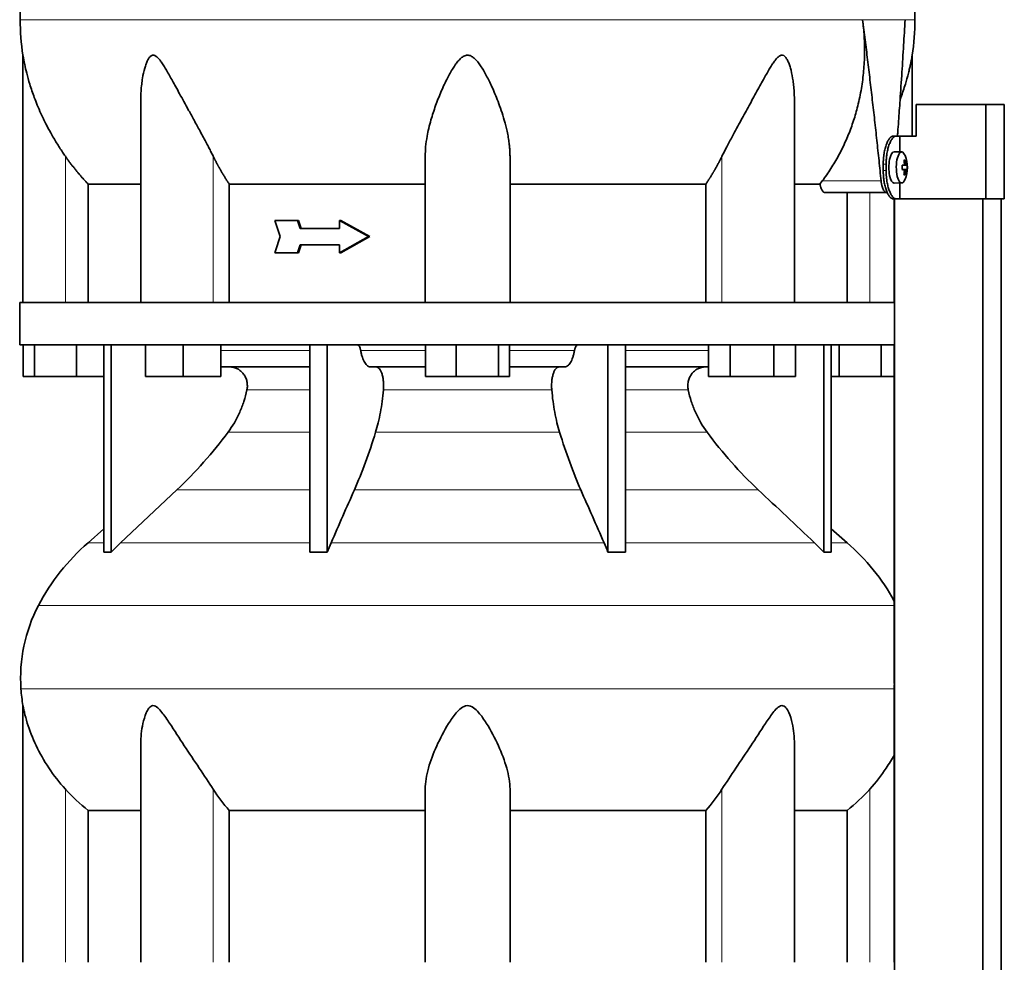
# Model space of a CAD drawing. Header units: millimetres. Extents: x 400 to 1291, y -2194 to 1779.
# Tile 26 of 31: x 915 to 1229, y 743 to 1043. Entities that reach past the tile are written whole.
import ezdxf

# ---------------------------------------------------------------- set-up
doc = ezdxf.new("R2010")
doc.units = ezdxf.units.MM
for name, color, linetype in [('M5X8_UNI7687', 7, 'Continuous'), ('MID_344-5', 7, 'Continuous'), ('VSI344-454_TERMI', 7, 'Continuous'), ('VSI344-454_TESTA', 7, 'Continuous'), ('VSI344_DIFFUSORE', 7, 'Continuous')]:
    doc.layers.add(name, color=color, linetype=linetype)

# ---------------------------------------------------------------- blocks, each defined once
blk = doc.blocks.new('SE3')
at = {"layer": 'M5X8_UNI7687', "color": 7, "linetype": 'Continuous', "lineweight": 35}
for p, q in [((1196.09, 1000.46), (1193.74, 1000.53)), ((1197.25, 997.86), (1196.84, 997.56)), ((1197.62, 996.24), (1196.22, 996.11)), ((1196.22, 996.18), (1196.8, 996.24)), ((1197.81, 996.22), (1196.22, 996.1)), ((1197.81, 994.84), (1196.22, 994.95)), ((1196.22, 994.95), (1197.62, 994.82)), ((1196.8, 994.82), (1196.22, 994.87)), ((1197.25, 993.19), (1196.84, 993.5)), ((1193.74, 990.53), (1196.09, 990.6))]:
    blk.add_line(p, q, dxfattribs=at)
at = {"layer": 'M5X8_UNI7687', "color": 4, "linetype": 'Continuous', "lineweight": 9}
for p, q in [((1196.96, 996.69), (1197.45, 996.74)), ((1196.22, 996.18), (1196.79, 996.24)), ((1196.79, 994.82), (1196.22, 994.87)), ((1197.45, 994.32), (1196.96, 994.37))]:
    blk.add_line(p, q, dxfattribs=at)
at = {"layer": 'M5X8_UNI7687', "color": 7, "linetype": 'Continuous', "lineweight": 35}
for centre, radius, start, end in [((1187.9, 995.53), 10, 337.7946, 22.2054), ((1188.22, 995.53), 9.62, 355.8727, 4.1273)]:
    blk.add_arc(centre, radius, start, end, dxfattribs=at)
for centre, major_axis, ratio, start_param, end_param in [((1193.73, 995.53), (0, 5), 0.34202, 0, 3.151709), ((1196.07, 995.53), (0, -4.93), 0.34202, 2.444185, 6.283185), ((1189.97, 992.47), (7.67, 5.19), 0.199978, 0.212267, 0.361959), ((1187.96, 995.53), (0, 10), 0.906308, 4.833518, 4.948078), ((1187.86, 995.53), (0, 10), 0.965926, 4.833518, 4.948078), ((1187.91, 995.37), (9.97, 0.82), 0.029809, 0.468971, 0.583531), ((1191.02, 995.53), (0, -9.26), 0.562348, 1.49595, 1.645642), ((1187.91, 995.68), (9.97, -0.82), 0.029809, -0.583531, -0.468971), ((1187.96, 995.53), (0, -10), 0.906308, 1.335108, 1.449667), ((1187.86, 995.53), (0, -10), 0.965926, 1.335108, 1.449667), ((1187.91, 995.37), (9.97, 0.82), 0.029809, 0.112154, 0.226713), ((1187.91, 995.68), (9.97, -0.82), 0.029809, -0.226713, -0.112154), ((1196.07, 995.53), (0, -4.93), 0.34202, 0, 0.697408), ((1189.97, 998.59), (7.67, -5.19), 0.199978, -0.361959, -0.212267)]:
    blk.add_ellipse(centre, major_axis=major_axis, ratio=ratio, start_param=start_param, end_param=end_param, dxfattribs=at)
for points in [[(1196.79, 996.24), (1196.8, 996.24), (1196.81, 996.24), (1196.83, 996.25), (1196.85, 996.26), (1196.87, 996.28), (1196.89, 996.3), (1196.91, 996.32), (1196.92, 996.35), (1196.93, 996.39), (1196.94, 996.42), (1196.95, 996.46), (1196.96, 996.51), (1196.96, 996.55), (1196.97, 996.59), (1196.97, 996.64), (1196.97, 996.69), (1196.96, 996.72), (1196.96, 996.74)], [(1197.45, 996.74), (1197.45, 996.72), (1197.45, 996.69), (1197.46, 996.64), (1197.47, 996.59), (1197.48, 996.55), (1197.49, 996.51), (1197.5, 996.46), (1197.51, 996.42), (1197.52, 996.39), (1197.53, 996.35), (1197.54, 996.32), (1197.56, 996.3), (1197.57, 996.28), (1197.58, 996.26), (1197.59, 996.25), (1197.6, 996.24), (1197.61, 996.24), (1197.62, 996.24)], [(1196.96, 994.32), (1196.96, 994.34), (1196.97, 994.37), (1196.97, 994.42), (1196.97, 994.47), (1196.96, 994.51), (1196.96, 994.55), (1196.95, 994.59), (1196.94, 994.63), (1196.93, 994.67), (1196.92, 994.71), (1196.91, 994.74), (1196.89, 994.76), (1196.87, 994.78), (1196.85, 994.8), (1196.83, 994.81), (1196.81, 994.82), (1196.8, 994.82), (1196.79, 994.82)], [(1197.62, 994.82), (1197.61, 994.82), (1197.6, 994.82), (1197.59, 994.81), (1197.58, 994.8), (1197.57, 994.78), (1197.56, 994.76), (1197.54, 994.74), (1197.53, 994.71), (1197.52, 994.67), (1197.51, 994.63), (1197.5, 994.59), (1197.49, 994.55), (1197.48, 994.51), (1197.47, 994.47), (1197.46, 994.42), (1197.45, 994.37), (1197.45, 994.34), (1197.45, 994.32)]]:
    blk.add_open_spline(points, degree=3, dxfattribs=at)
at = {"layer": 'MID_344-5', "color": 7, "linetype": 'Continuous', "lineweight": 35}
for p, q in [((1193.74, 985.53), (1193.74, 952.53)), ((1193.8, 985.53), (1193.8, -96.47)), ((1221.94, -96.47), (1221.94, 985.53)), ((1227.74, -96.47), (1227.74, 985.53)), ((1193.74, 939.03), (1193.74, 835.09)), ((1193.74, 830.85), (1193.74, 742.53))]:
    blk.add_line(p, q, dxfattribs=at)
at = {"layer": 'VSI344-454_TERMI', "color": 7, "linetype": 'Continuous', "lineweight": 35}
for p, q in [((1222.82, 1015.53), (1200.73, 1015.53)), ((1200.73, 1015.53), (1200.73, 1005.53)), ((1228.75, 1015.53), (1222.82, 1015.53)), ((1222.82, 1015.53), (1222.82, 985.53)), ((1228.75, 1015.53), (1228.75, 985.53)), ((1193.45, 1005.53), (1194.38, 1005.53)), ((1194.38, 1005.53), (1195.55, 1005.53)), ((1195.55, 1000.48), (1195.55, 1005.53)), ((1195.55, 1005.53), (1200.73, 1005.53)), ((1190.23, 994.53), (1190.23, 996.53)), ((1191.15, 994.53), (1191.15, 996.53)), ((1195.55, 985.53), (1195.55, 990.58)), ((1194.38, 985.53), (1193.45, 985.53)), ((1194.38, 985.53), (1195.55, 985.53)), ((1222.82, 985.53), (1195.55, 985.53)), ((1228.75, 985.53), (1222.82, 985.53))]:
    blk.add_line(p, q, dxfattribs=at)
at = {"layer": 'VSI344-454_TERMI', "color": 4, "linetype": 'Continuous', "lineweight": 9}
for p, q in [((1190.23, 996.53), (1191.15, 996.53)), ((1191.15, 994.53), (1190.23, 994.53))]:
    blk.add_line(p, q, dxfattribs=at)
at = {"layer": 'VSI344-454_TERMI', "color": 7, "linetype": 'Continuous', "lineweight": 35}
for points, knots in [([(1190.23, 996.53), (1190.23, 996.63), (1190.23, 996.83), (1190.23, 997.12), (1190.24, 997.41), (1190.25, 997.71), (1190.27, 998), (1190.29, 998.29), (1190.32, 998.57), (1190.34, 998.86), (1190.37, 999.14), (1190.41, 999.42), (1190.45, 999.7), (1190.52, 1000.16), (1190.63, 1000.78), (1190.8, 1001.54), (1191, 1002.25), (1191.22, 1002.91), (1191.46, 1003.5), (1191.72, 1004.03), (1192, 1004.48), (1192.25, 1004.82), (1192.47, 1005.06), (1192.67, 1005.23), (1192.86, 1005.36), (1193.06, 1005.46), (1193.26, 1005.52), (1193.39, 1005.53), (1193.45, 1005.53)], [0, 0, 0, 0, 0.020997, 0.041893, 0.062713, 0.083477, 0.104209, 0.124931, 0.145666, 0.166436, 0.187265, 0.208173, 0.229184, 0.250319, 0.312379, 0.374611, 0.437429, 0.499972, 0.562502, 0.625327, 0.687534, 0.749602, 0.791735, 0.833469, 0.874983, 0.916456, 0.958068, 1, 1, 1, 1]), ([(1194.38, 1005.53), (1194.34, 1005.53), (1194.28, 1005.53), (1194.18, 1005.51), (1194.08, 1005.49), (1193.98, 1005.45), (1193.89, 1005.41), (1193.79, 1005.36), (1193.69, 1005.3), (1193.59, 1005.23), (1193.49, 1005.15), (1193.4, 1005.05), (1193.3, 1004.95), (1193.14, 1004.77), (1192.92, 1004.48), (1192.65, 1004.03), (1192.39, 1003.5), (1192.14, 1002.91), (1191.92, 1002.25), (1191.72, 1001.54), (1191.55, 1000.78), (1191.42, 1000.07), (1191.33, 999.42), (1191.26, 998.86), (1191.21, 998.29), (1191.17, 997.71), (1191.15, 997.12), (1191.15, 996.73), (1191.15, 996.53)], [0, 0, 0, 0, 0.021018, 0.041934, 0.062771, 0.08355, 0.104295, 0.125028, 0.145771, 0.166547, 0.187379, 0.208288, 0.229298, 0.250429, 0.312489, 0.374705, 0.437522, 0.500061, 0.562591, 0.625422, 0.687637, 0.749714, 0.79185, 0.833578, 0.875077, 0.916526, 0.958107, 1, 1, 1, 1]), ([(1193.45, 985.53), (1193.42, 985.53), (1193.35, 985.53), (1193.26, 985.55), (1193.16, 985.57), (1193.06, 985.6), (1192.96, 985.65), (1192.86, 985.7), (1192.77, 985.76), (1192.67, 985.83), (1192.57, 985.91), (1192.47, 986), (1192.38, 986.1), (1192.22, 986.28), (1192, 986.58), (1191.72, 987.03), (1191.46, 987.56), (1191.22, 988.15), (1191, 988.81), (1190.8, 989.52), (1190.63, 990.28), (1190.5, 990.99), (1190.41, 991.63), (1190.34, 992.2), (1190.29, 992.77), (1190.25, 993.35), (1190.23, 993.94), (1190.23, 994.33), (1190.23, 994.53)], [0, 0, 0, 0, 0.021018, 0.041935, 0.062772, 0.083551, 0.104297, 0.125029, 0.145773, 0.166549, 0.187381, 0.20829, 0.2293, 0.250431, 0.312491, 0.374707, 0.437523, 0.500061, 0.562591, 0.625422, 0.687637, 0.749714, 0.79185, 0.833578, 0.875076, 0.916526, 0.958107, 1, 1, 1, 1]), ([(1191.15, 994.53), (1191.15, 994.43), (1191.15, 994.23), (1191.15, 993.94), (1191.16, 993.64), (1191.18, 993.35), (1191.19, 993.06), (1191.21, 992.77), (1191.24, 992.49), (1191.26, 992.2), (1191.3, 991.92), (1191.33, 991.64), (1191.37, 991.36), (1191.44, 990.9), (1191.55, 990.28), (1191.72, 989.52), (1191.92, 988.81), (1192.14, 988.15), (1192.39, 987.56), (1192.65, 987.03), (1192.92, 986.58), (1193.17, 986.24), (1193.4, 986), (1193.59, 985.83), (1193.79, 985.69), (1193.98, 985.6), (1194.18, 985.54), (1194.31, 985.53), (1194.38, 985.53)], [0, 0, 0, 0, 0.020996, 0.041893, 0.062713, 0.083477, 0.104209, 0.124931, 0.145666, 0.166436, 0.187264, 0.208173, 0.229184, 0.250319, 0.312379, 0.374611, 0.437429, 0.499972, 0.562503, 0.625328, 0.687536, 0.749604, 0.791737, 0.833471, 0.874985, 0.916457, 0.958069, 1, 1, 1, 1])]:
    blk.add_open_spline(points, degree=3, knots=knots, dxfattribs=at)
at = {"layer": 'VSI344-454_TESTA', "color": 4, "linetype": 'Continuous', "lineweight": 9}
for p, q in [((1197.17, 1042.56), (1183.66, 1042.56)), ((929.94, 952.53), (929.94, 999.1)), ((976.98, 952.53), (976.98, 999.1)), ((1138.9, 952.53), (1138.9, 999.1)), ((1170.8, 991.24), (1189.54, 991.24)), ((1185.94, 952.53), (1185.94, 987.53))]:
    blk.add_line(p, q, dxfattribs=at)
at = {"layer": 'VSI344-454_TESTA', "color": 7, "linetype": 'Continuous', "lineweight": 35}
for p, q in [((916.44, 1031.27), (916.44, 952.53)), ((1199.44, 1005.53), (1199.44, 1031.27)), ((953.93, 1016.9), (953.93, 952.53)), ((1161.95, 952.53), (1161.95, 1016.9)), ((1044.44, 952.53), (1044.44, 999.1)), ((1071.44, 952.53), (1071.44, 999.1)), ((937.19, 990.23), (937.19, 952.53)), ((982.1, 990.23), (982.1, 952.53)), ((1133.78, 990.23), (1133.78, 952.53)), ((1170.07, 990.23), (1162.06, 990.23)), ((1170.07, 990.23), (1170.8, 991.23)), ((1171.71, 987.53), (1191.31, 987.53)), ((1178.69, 987.53), (1178.69, 952.53)), ((1003.78, 978.69), (996.62, 978.69)), ((1004.16, 978.69), (1003.78, 978.69)), ((1017.55, 978.69), (1017.16, 978.69)), ((1026.46, 973.53), (1017.16, 978.69)), ((1017.16, 978.69), (1017.16, 976.11)), ((1026.84, 973.53), (1017.55, 978.69)), ((1017.16, 976.11), (1004.62, 976.11)), ((1026.46, 973.53), (1017.16, 968.36)), ((1026.84, 973.53), (1017.55, 968.36)), ((1026.84, 973.53), (1026.46, 973.53)), ((1003.78, 968.36), (996.62, 968.36)), ((1004.16, 968.36), (1003.78, 968.36)), ((1017.16, 970.95), (1004.62, 970.95)), ((1017.16, 970.95), (1017.16, 968.36)), ((1017.55, 968.36), (1017.16, 968.36))]:
    blk.add_line(p, q, dxfattribs=at)
for centre, start, end in [((991.9, 1042.65), 180.0677, 188.5809), ((1123.98, 1042.65), 351.4193, 359.9323)]:
    blk.add_arc(centre, 76.32, start, end, dxfattribs=at)
for points, degree, knots in [([(942.68, 1178.98), (941.22, 1174.12), (937.26, 1164.27), (930, 1149.12), (923.81, 1132.76), (920.07, 1116.23), (917.85, 1100.09), (916.6, 1084.12), (915.93, 1068.24), (915.72, 1054.47), (915.58, 1045.92), (915.58, 1042.56)], 3, [0, 0, 0, 0, 0.117079, 0.240569, 0.360617, 0.476421, 0.590288, 0.703407, 0.816259, 0.929029, 1, 1, 1, 1]), ([(1173.2, 1178.98), (1174.66, 1174.12), (1178.62, 1164.27), (1185.88, 1149.12), (1192.07, 1132.76), (1195.81, 1116.23), (1198.03, 1100.09), (1199.28, 1084.12), (1199.95, 1068.24), (1200.16, 1054.47), (1200.29, 1045.92), (1200.29, 1042.56)], 3, [0, 0, 0, 0, 0.117079, 0.240569, 0.360617, 0.476421, 0.590288, 0.703407, 0.816259, 0.929029, 1, 1, 1, 1]), ([(1170.8, 991.24), (1171.28, 991.88), (1172.23, 993.17), (1173.56, 995.18), (1174.83, 997.23), (1176.02, 999.33), (1177.13, 1001.47), (1178.16, 1003.66), (1179.11, 1005.88), (1179.98, 1008.14), (1180.78, 1010.43), (1181.49, 1012.74), (1182.4, 1016.14), (1183.34, 1020.63), (1184.05, 1026.22), (1184.33, 1031.75), (1184.23, 1037.2), (1183.85, 1040.79), (1183.66, 1042.56)], 3, [0, 0, 0, 0, 0.045711, 0.091341, 0.13689, 0.182361, 0.227753, 0.273067, 0.318303, 0.363461, 0.408543, 0.453547, 0.498475, 0.603623, 0.706356, 0.806668, 0.904552, 1, 1, 1, 1]), ([(1194.75, 1005.53), (1194.78, 1005.91), (1194.89, 1007.48), (1195.09, 1010.17), (1195.33, 1013.58), (1195.7, 1018.8), (1196.16, 1025.73), (1196.69, 1034.28), (1197.01, 1039.85), (1197.17, 1042.56)], 3, [0.2784568, 0.2784568, 0.2784568, 0.2784568, 0.3008671, 0.3697767, 0.4361634, 0.5000272, 0.6747049, 0.8413625, 1, 1, 1, 1]), ([(929.94, 999.1), (929.63, 999.55), (929.01, 1000.46), (928.08, 1001.87), (927.14, 1003.35), (926.2, 1004.91), (925.04, 1006.93), (923.65, 1009.53), (922.23, 1012.48), (921.02, 1015.29), (919.8, 1018.41), (918.64, 1021.83), (917.66, 1025.37), (917.06, 1027.98), (916.74, 1029.59), (916.57, 1030.5), (916.47, 1031.09), (916.44, 1031.27), (916.44, 1031.27)], 3, [0, 0, 0, 0, 0.0207315, 0.0423915, 0.0649855, 0.0885178, 0.1129927, 0.1557981, 0.2041241, 0.2433105, 0.2789295, 0.3409942, 0.392778, 0.4359518, 0.4604978, 0.4716154, 0.4871189, 0.4999901, 0.4999901, 0.4999901, 0.4999901]), ([(976.98, 999.1), (976.76, 999.54), (976.32, 1000.42), (975.62, 1001.79), (974.8, 1003.34), (973.87, 1005.1), (972.55, 1007.54), (970.98, 1010.42), (969.24, 1013.58), (967.7, 1016.4), (966.34, 1018.9), (965.13, 1021.11), (963.75, 1023.62), (962.49, 1025.87), (961.3, 1027.85), (960.49, 1029.09), (959.69, 1030.14), (958.89, 1030.93), (958.05, 1031.35), (957.24, 1031.16), (956.6, 1030.5), (956.06, 1029.58), (955.59, 1028.44), (955, 1026.59), (954.54, 1024.41), (954.2, 1021.94), (954, 1019.76), (953.94, 1018.05), (953.93, 1017.09), (953.93, 1016.9)], 3, [0, 0, 0, 0, 0.020247, 0.0413012, 0.0631676, 0.0911499, 0.1206822, 0.1725651, 0.2189806, 0.2600001, 0.2962057, 0.3283254, 0.3570821, 0.4069553, 0.4285992, 0.4484587, 0.4665056, 0.4826091, 0.4971306, 0.5113122, 0.5266668, 0.543344, 0.562023, 0.5826937, 0.6304427, 0.6595254, 0.6923195, 0.7261108, 0.7344062, 0.7344062, 0.7344062, 0.7344062]), ([(1071.44, 999.1), (1071.43, 999.54), (1071.42, 1000.42), (1071.33, 1001.79), (1071.16, 1003.34), (1070.9, 1005.1), (1070.42, 1007.54), (1069.69, 1010.42), (1068.7, 1013.58), (1067.69, 1016.4), (1066.7, 1018.9), (1065.73, 1021.11), (1064.54, 1023.62), (1063.36, 1025.87), (1062.12, 1027.85), (1061.22, 1029.09), (1060.3, 1030.14), (1059.31, 1030.93), (1058.19, 1031.35), (1057.01, 1031.16), (1055.99, 1030.5), (1055.06, 1029.58), (1054.17, 1028.44), (1052.94, 1026.59), (1051.74, 1024.41), (1050.53, 1021.94), (1049.55, 1019.76), (1048.61, 1017.48), (1047.46, 1014.43), (1046.42, 1011.25), (1045.58, 1008.03), (1044.98, 1005.18), (1044.54, 1002.21), (1044.47, 1000.11), (1044.44, 999.1)], 3, [0, 0, 0, 0, 0.020247, 0.041301, 0.063168, 0.09115, 0.120682, 0.172565, 0.218981, 0.26, 0.296206, 0.328325, 0.357082, 0.406955, 0.428599, 0.448459, 0.466506, 0.482609, 0.497131, 0.511312, 0.526667, 0.543344, 0.562023, 0.582694, 0.630443, 0.659525, 0.692319, 0.726111, 0.759233, 0.82594, 0.865768, 0.902245, 0.953307, 1, 1, 1, 1]), ([(1161.95, 1016.9), (1161.95, 1017.6), (1161.92, 1019.03), (1161.77, 1021.11), (1161.47, 1023.62), (1161.05, 1025.87), (1160.49, 1027.85), (1160.04, 1029.09), (1159.52, 1030.14), (1158.93, 1030.93), (1158.18, 1031.35), (1157.32, 1031.16), (1156.52, 1030.5), (1155.75, 1029.58), (1154.96, 1028.44), (1153.8, 1026.59), (1152.57, 1024.41), (1151.2, 1021.94), (1150.01, 1019.76), (1148.77, 1017.48), (1147.1, 1014.43), (1145.36, 1011.25), (1143.59, 1008.03), (1142.05, 1005.18), (1140.47, 1002.21), (1139.41, 1000.11), (1138.9, 999.1)], 3, [0.2656245, 0.2656245, 0.2656245, 0.2656245, 0.2962057, 0.3283254, 0.3570821, 0.4069553, 0.4285992, 0.4484587, 0.4665056, 0.4826091, 0.4971306, 0.5113122, 0.5266668, 0.543344, 0.562023, 0.5826937, 0.6304427, 0.6595254, 0.6923195, 0.7261108, 0.7592332, 0.8259403, 0.8657684, 0.9022453, 0.9533075, 1, 1, 1, 1]), ([(1199.44, 1031.27), (1199.44, 1031.27), (1199.44, 1031.27), (1199.41, 1031.08), (1199.3, 1030.43), (1199.12, 1029.48), (1198.89, 1028.35), (1198.6, 1027), (1198.09, 1024.91), (1197.23, 1021.8), (1196.28, 1018.99), (1195.66, 1017.36), (1195.58, 1017.15)], 3, [0.499991, 0.499991, 0.499991, 0.499991, 0.5000341, 0.5129562, 0.5284792, 0.5444389, 0.5641957, 0.583938, 0.6074587, 0.6593255, 0.7214848, 0.730703, 0.730703, 0.730703, 0.730703]), ([(937.19, 990.23), (935.19, 992.33), (933.38, 994.55), (931.58, 996.76), (929.94, 999.1)], 2, [0, 0, 0, 0.5, 0.5, 1, 1, 1]), ([(982.1, 990.23), (980.69, 992.33), (979.41, 994.55), (978.13, 996.76), (976.98, 999.1)], 2, [0, 0, 0, 0.5, 0.5, 1, 1, 1]), ([(1138.9, 999.1), (1137.75, 996.76), (1136.47, 994.56), (1135.19, 992.34), (1133.78, 990.23)], 2, [0, 0, 0, 0.5, 0.5, 1, 1, 1]), ([(937.19, 990.23), (937.82, 990.23), (938.86, 990.23), (941.7, 990.23), (943.51, 990.23), (947.87, 990.23), (950.42, 990.23), (953.48, 990.23), (953.65, 990.23), (953.82, 990.23)], 3, [0, 0, 0, 0, 0.25, 0.25, 0.5, 0.5, 0.75, 0.75, 0.764371, 0.764371, 0.764371, 0.764371]), ([(982.1, 990.23), (986.55, 990.23), (991.26, 990.23), (1001.07, 990.23), (1006.18, 990.23), (1016.71, 990.23), (1022.12, 990.23), (1033.16, 990.23), (1038.78, 990.23), (1044.44, 990.23)], 3, [0, 0, 0, 0, 0.25, 0.25, 0.5, 0.5, 0.75, 0.75, 1, 1, 1, 1]), ([(1071.44, 990.23), (1077.1, 990.23), (1082.72, 990.23), (1093.75, 990.23), (1099.17, 990.23), (1109.7, 990.23), (1114.81, 990.23), (1124.62, 990.23), (1129.32, 990.23), (1133.78, 990.23)], 3, [0, 0, 0, 0, 0.25, 0.25, 0.5, 0.5, 0.75, 0.75, 1, 1, 1, 1]), ([(1171.71, 987.53), (1171.68, 987.53), (1171.63, 987.53), (1171.55, 987.55), (1171.47, 987.57), (1171.39, 987.61), (1171.31, 987.65), (1171.18, 987.75), (1171, 987.93), (1170.77, 988.24), (1170.56, 988.63), (1170.41, 989.02), (1170.29, 989.36), (1170.21, 989.64), (1170.14, 989.93), (1170.1, 990.13), (1170.07, 990.23)], 3, [0, 0, 0, 0, 0.041685, 0.083129, 0.124417, 0.165635, 0.206869, 0.248205, 0.373034, 0.498358, 0.621809, 0.745536, 0.809628, 0.873199, 0.936554, 1, 1, 1, 1]), ([(1189.54, 991.24), (1189.55, 991.16), (1189.57, 991.01), (1189.59, 990.79), (1189.63, 990.57), (1189.66, 990.36), (1189.7, 990.15), (1189.75, 989.95), (1189.84, 989.59), (1189.98, 989.1), (1190.21, 988.55), (1190.46, 988.1), (1190.69, 987.83), (1190.88, 987.67), (1191.02, 987.59), (1191.16, 987.54), (1191.26, 987.53), (1191.31, 987.53)], 3, [0, 0, 0, 0, 0.036137, 0.072006, 0.107687, 0.143258, 0.1788, 0.214393, 0.250117, 0.375419, 0.499764, 0.624342, 0.749875, 0.812239, 0.874428, 0.936872, 1, 1, 1, 1])]:
    blk.add_open_spline(points, degree=degree, knots=knots, dxfattribs=at)
at = {"layer": 'VSI344-454_TESTA', "color": 4, "linetype": 'Continuous', "lineweight": 9}
for points, weights in [([(915.58, 1042.56), (915.58, 1042.56), (1096.31, 1042.56), (1183.66, 1042.56)], [1, 0.494458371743, 0.494458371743, 1]), ([(1197.17, 1042.56), (1199.25, 1042.56), (1200.29, 1042.56), (1200.29, 1042.56)], [1, 0.996331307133, 0.996331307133, 1])]:
    blk.add_rational_spline(points, weights, degree=3, dxfattribs=at)
at = {"layer": 'VSI344-454_TESTA', "color": 7, "linetype": 'Continuous', "lineweight": 35}
for points, degree in [([(1189.54, 991.24), (1186.91, 1017.01), (1183.66, 1042.56)], 2), ([(998.27, 973.53), (997.72, 975.25), (997.17, 976.97), (996.62, 978.69)], 3), ([(1004.62, 976.11), (1004.34, 976.97), (1004.06, 977.83), (1003.78, 978.69)], 3), ([(1005, 976.11), (1004.72, 976.97), (1004.44, 977.83), (1004.16, 978.69)], 3), ([(998.27, 973.53), (997.72, 971.81), (997.17, 970.09), (996.62, 968.36)], 3), ([(1004.62, 970.95), (1004.34, 970.09), (1004.06, 969.23), (1003.78, 968.36)], 3), ([(1005, 970.95), (1004.72, 970.09), (1004.44, 969.23), (1004.16, 968.36)], 3)]:
    blk.add_open_spline(points, degree=degree, dxfattribs=at)
at = {"layer": 'VSI344_DIFFUSORE', "color": 7, "linetype": 'Continuous', "lineweight": 35}
for p, q in [((915.44, 952.53), (1193.79, 952.53)), ((915.44, 952.53), (915.44, 939.03)), ((1193.79, 952.53), (1193.79, 939.03)), ((915.44, 939.03), (1193.79, 939.03)), ((916.56, 929.03), (916.56, 939.03)), ((920.14, 929.03), (920.14, 939.03)), ((933.53, 929.03), (933.53, 939.03)), ((942.23, 873.07), (942.23, 939.03)), ((944.53, 873.07), (944.53, 939.03)), ((955.43, 929.03), (955.43, 939.03)), ((967.43, 929.03), (967.43, 939.03)), ((979.43, 929.03), (979.43, 939.03)), ((1007.72, 873.07), (1007.72, 939.03)), ((1013.26, 873.07), (1013.26, 939.03)), ((1044.56, 929.03), (1044.56, 939.03)), ((1054.35, 929.03), (1054.35, 939.03)), ((1067.74, 929.03), (1067.74, 939.03)), ((1071.32, 929.03), (1071.32, 939.03)), ((1102.62, 873.07), (1102.62, 939.03)), ((1108.16, 873.07), (1108.16, 939.03)), ((1134.59, 929.03), (1134.59, 939.03)), ((1141.52, 929.03), (1141.52, 939.03)), ((1155.38, 929.03), (1155.38, 939.03)), ((1162.31, 929.03), (1162.31, 939.03)), ((1171.35, 873.07), (1171.35, 939.03)), ((1173.65, 873.07), (1173.65, 939.03)), ((1176.14, 929.03), (1176.14, 939.03)), ((1189.53, 929.03), (1189.53, 939.03)), ((1007.72, 932.03), (979.43, 932.03)), ((1044.56, 932.03), (1027.05, 932.03)), ((1088.82, 932.03), (1071.32, 932.03)), ((1134.59, 932.03), (1108.16, 932.03)), ((920.14, 929.03), (916.56, 929.03)), ((933.53, 929.03), (920.14, 929.03)), ((942.23, 929.03), (933.53, 929.03)), ((967.43, 929.03), (955.43, 929.03)), ((979.43, 929.03), (967.43, 929.03)), ((1054.35, 929.03), (1044.56, 929.03)), ((1067.74, 929.03), (1054.35, 929.03)), ((1071.32, 929.03), (1067.74, 929.03)), ((1141.52, 929.03), (1134.59, 929.03)), ((1155.38, 929.03), (1141.52, 929.03)), ((1162.31, 929.03), (1155.38, 929.03)), ((1176.14, 929.03), (1173.65, 929.03)), ((1189.53, 929.03), (1176.14, 929.03)), ((1193.74, 929.03), (1189.53, 929.03)), ((965.45, 892.94), (947.52, 876.08)), ((942.23, 880.5), (937.15, 876.08)), ((1178.73, 876.08), (1173.65, 880.5)), ((1013.26, 873.07), (1014.5, 876.08)), ((1168.35, 876.08), (1171.35, 873.07)), ((1007.72, 873.07), (1013.26, 873.07)), ((1171.35, 873.07), (1173.65, 873.07)), ((916.44, 824.24), (916.44, 742.53)), ((953.93, 812.03), (953.93, 742.53)), ((1161.95, 742.53), (1161.95, 812.04)), ((1044.44, 742.53), (1044.44, 797.63)), ((1071.44, 742.53), (1071.44, 797.63)), ((937.19, 790.9), (953.93, 790.9)), ((937.19, 742.53), (937.19, 790.9)), ((982.1, 790.9), (1044.44, 790.9)), ((982.1, 742.53), (982.1, 790.9)), ((1071.44, 790.9), (1133.78, 790.9)), ((1133.78, 790.9), (1133.78, 742.53)), ((1161.95, 790.9), (1178.69, 790.9)), ((1178.69, 790.9), (1178.69, 742.53))]:
    blk.add_line(p, q, dxfattribs=at)
at = {"layer": 'VSI344_DIFFUSORE', "color": 4, "linetype": 'Continuous', "lineweight": 9}
for p, q in [((979.43, 937.25), (1007.72, 937.25)), ((1023.93, 937.25), (1044.56, 937.25)), ((1071.32, 937.25), (1091.95, 937.25)), ((1108.16, 937.25), (1134.59, 937.25)), ((1007.72, 924.7), (987.72, 924.7)), ((1084.73, 924.7), (1031.15, 924.7)), ((1128.16, 924.7), (1108.16, 924.7)), ((981.7, 911.23), (1007.72, 911.23)), ((1028.66, 911.23), (1087.22, 911.23)), ((1108.16, 911.23), (1134.18, 911.23)), ((965.45, 892.94), (1007.72, 892.94)), ((1021.92, 892.94), (1093.95, 892.94)), ((1108.16, 892.94), (1150.43, 892.94)), ((942.23, 876.08), (937.15, 876.08)), ((947.52, 876.08), (1007.72, 876.08)), ((1014.5, 876.08), (1101.38, 876.08)), ((1108.16, 876.08), (1168.35, 876.08)), ((1173.65, 876.08), (1178.73, 876.08)), ((921.36, 856.09), (1193.74, 856.09)), ((1193.74, 829.53), (915.81, 829.53)), ((929.94, 742.53), (929.94, 797.63)), ((976.98, 742.53), (976.98, 797.63)), ((1138.9, 742.53), (1138.9, 797.63)), ((1185.94, 742.53), (1185.94, 797.63))]:
    blk.add_line(p, q, dxfattribs=at)
at = {"layer": 'VSI344_DIFFUSORE', "color": 7, "linetype": 'Continuous', "lineweight": 35}
for centre, radius, start, end in [((982.11, 824.35), 68.53, 131, 152.418), ((1133.77, 824.35), 68.53, 28.9585, 49), ((965.61, 832.97), 49.92, 152.418, 183.9452), ((969.18, 833.22), 53.5, 183.9452, 189.6558)]:
    blk.add_arc(centre, radius, start, end, dxfattribs=at)
for points, knots in [([(1022.86, 939.03), (1022.91, 939.03), (1022.97, 939.02), (1023.08, 938.98), (1023.14, 938.95), (1023.3, 938.83), (1023.4, 938.7), (1023.59, 938.39), (1023.67, 938.2), (1023.78, 937.87), (1023.82, 937.75), (1023.88, 937.5), (1023.9, 937.38), (1023.93, 937.25)], [0, 0, 0, 0, 0.125, 0.125, 0.25, 0.25, 0.5, 0.5, 0.75, 0.75, 0.875, 0.875, 1, 1, 1, 1]), ([(1027.05, 932.03), (1026.89, 932.03), (1026.73, 932.06), (1026.4, 932.18), (1026.25, 932.27), (1025.93, 932.51), (1025.78, 932.66), (1025.48, 933.01), (1025.34, 933.22), (1024.92, 933.91), (1024.67, 934.47), (1024.35, 935.43), (1024.25, 935.78), (1024.07, 936.49), (1024, 936.86), (1023.93, 937.25)], [0, 0, 0, 0, 0.125, 0.125, 0.25, 0.25, 0.375, 0.375, 0.5, 0.5, 0.75, 0.75, 0.875, 0.875, 1, 1, 1, 1]), ([(1088.82, 932.03), (1088.99, 932.03), (1089.15, 932.06), (1089.47, 932.18), (1089.63, 932.27), (1089.95, 932.51), (1090.1, 932.66), (1090.4, 933.01), (1090.54, 933.22), (1090.96, 933.91), (1091.21, 934.47), (1091.53, 935.43), (1091.63, 935.78), (1091.8, 936.49), (1091.88, 936.86), (1091.95, 937.25)], [0, 0, 0, 0, 0.125, 0.125, 0.25, 0.25, 0.375, 0.375, 0.5, 0.5, 0.75, 0.75, 0.875, 0.875, 1, 1, 1, 1]), ([(1093.02, 939.03), (1092.96, 939.03), (1092.91, 939.02), (1092.8, 938.98), (1092.74, 938.95), (1092.58, 938.83), (1092.48, 938.7), (1092.29, 938.39), (1092.21, 938.2), (1092.1, 937.87), (1092.06, 937.75), (1092, 937.5), (1091.97, 937.38), (1091.95, 937.25)], [0, 0, 0, 0, 0.125, 0.125, 0.25, 0.25, 0.5, 0.5, 0.75, 0.75, 0.875, 0.875, 1, 1, 1, 1]), ([(987.72, 924.7), (987.81, 925.13), (987.86, 925.59), (987.85, 926.48), (987.81, 926.93), (987.67, 927.59), (987.61, 927.8), (987.47, 928.23), (987.39, 928.44), (987.12, 929.05), (986.9, 929.42), (986.51, 929.95), (986.37, 930.12), (986.08, 930.44), (985.92, 930.58), (985.6, 930.86), (985.43, 930.99), (985.08, 931.23), (984.9, 931.34), (984.34, 931.63), (983.95, 931.78), (983.34, 931.93), (983.13, 931.97), (982.72, 932.02), (982.51, 932.03), (982.31, 932.03)], [0, 0, 0, 0, 0.125, 0.125, 0.25, 0.25, 0.3125, 0.3125, 0.375, 0.375, 0.5, 0.5, 0.5625, 0.5625, 0.625, 0.625, 0.6875, 0.6875, 0.75, 0.75, 0.875, 0.875, 0.9375, 0.9375, 1, 1, 1, 1]), ([(1028.91, 932.03), (1029.08, 932.03), (1029.25, 931.98), (1029.59, 931.78), (1029.75, 931.63), (1030.06, 931.24), (1030.21, 931), (1030.48, 930.44), (1030.6, 930.12), (1030.81, 929.42), (1030.9, 929.03), (1031.05, 928.23), (1031.11, 927.81), (1031.19, 926.92), (1031.21, 926.48), (1031.21, 925.59), (1031.19, 925.13), (1031.15, 924.7)], [0, 0, 0, 0, 0.125, 0.125, 0.25, 0.25, 0.375, 0.375, 0.5, 0.5, 0.625, 0.625, 0.75, 0.75, 0.875, 0.875, 1, 1, 1, 1]), ([(1086.97, 932.03), (1086.8, 932.03), (1086.63, 931.98), (1086.29, 931.78), (1086.13, 931.63), (1085.82, 931.24), (1085.67, 931), (1085.4, 930.44), (1085.28, 930.12), (1085.07, 929.42), (1084.98, 929.03), (1084.83, 928.23), (1084.77, 927.81), (1084.69, 926.92), (1084.67, 926.48), (1084.67, 925.59), (1084.69, 925.13), (1084.73, 924.7)], [0, 0, 0, 0, 0.125, 0.125, 0.25, 0.25, 0.375, 0.375, 0.5, 0.5, 0.625, 0.625, 0.75, 0.75, 0.875, 0.875, 1, 1, 1, 1]), ([(1128.16, 924.7), (1128.07, 925.13), (1128.02, 925.59), (1128.02, 926.48), (1128.07, 926.93), (1128.21, 927.59), (1128.27, 927.8), (1128.41, 928.23), (1128.49, 928.44), (1128.76, 929.05), (1128.98, 929.42), (1129.37, 929.95), (1129.51, 930.12), (1129.8, 930.44), (1129.96, 930.58), (1130.28, 930.86), (1130.45, 930.99), (1130.8, 931.23), (1130.98, 931.34), (1131.54, 931.63), (1131.93, 931.78), (1132.54, 931.93), (1132.74, 931.97), (1133.16, 932.02), (1133.37, 932.03), (1133.57, 932.03)], [0, 0, 0, 0, 0.125, 0.125, 0.25, 0.25, 0.3125, 0.3125, 0.375, 0.375, 0.5, 0.5, 0.5625, 0.5625, 0.625, 0.625, 0.6875, 0.6875, 0.75, 0.75, 0.875, 0.875, 0.9375, 0.9375, 1, 1, 1, 1]), ([(981.7, 911.23), (983.15, 913.19), (984.39, 915.3), (985.92, 918.73), (986.37, 919.9), (987.14, 922.27), (987.46, 923.47), (987.72, 924.7)], [0, 0, 0, 0, 0.5, 0.5, 0.75, 0.75, 1, 1, 1, 1]), ([(1031.15, 924.7), (1031.04, 923.47), (1030.91, 922.27), (1030.59, 919.9), (1030.41, 918.73), (1029.77, 915.3), (1029.26, 913.19), (1028.66, 911.23)], [0, 0, 0, 0, 0.25, 0.25, 0.5, 0.5, 1, 1, 1, 1]), ([(1084.73, 924.7), (1084.84, 923.47), (1084.97, 922.27), (1085.29, 919.9), (1085.47, 918.73), (1086.11, 915.3), (1086.62, 913.19), (1087.22, 911.23)], [0, 0, 0, 0, 0.25, 0.25, 0.5, 0.5, 1, 1, 1, 1]), ([(1134.18, 911.23), (1132.73, 913.19), (1131.49, 915.3), (1129.95, 918.73), (1129.51, 919.9), (1128.74, 922.27), (1128.42, 923.47), (1128.16, 924.7)], [0, 0, 0, 0, 0.5, 0.5, 0.75, 0.75, 1, 1, 1, 1]), ([(965.45, 892.94), (968.39, 895.7), (971.22, 898.61), (976.68, 904.76), (979.26, 907.94), (981.7, 911.23)], [0, 0, 0, 0, 0.5, 0.5, 1, 1, 1, 1]), ([(1028.66, 911.23), (1027.65, 907.94), (1026.58, 904.76), (1024.32, 898.61), (1023.14, 895.7), (1021.92, 892.94)], [0, 0, 0, 0, 0.5, 0.5, 1, 1, 1, 1]), ([(1087.22, 911.23), (1088.23, 907.94), (1089.3, 904.76), (1091.56, 898.61), (1092.74, 895.7), (1093.95, 892.94)], [0, 0, 0, 0, 0.5, 0.5, 1, 1, 1, 1]), ([(1150.43, 892.94), (1147.49, 895.7), (1144.66, 898.61), (1139.2, 904.76), (1136.62, 907.94), (1134.18, 911.23)], [0, 0, 0, 0, 0.5, 0.5, 1, 1, 1, 1]), ([(929.94, 797.63), (928, 799.8), (926.25, 802.05), (923.13, 806.72), (921.77, 809.12), (919.49, 813.9), (918.55, 816.32), (917.45, 819.88), (917.13, 821.06), (916.76, 822.66), (916.65, 823.17), (916.49, 823.96), (916.44, 824.24), (916.44, 824.24)], [0, 0, 0, 0, 0.125, 0.125, 0.25, 0.25, 0.375, 0.375, 0.4375, 0.4375, 0.46875, 0.46875, 0.4975138, 0.4975138, 0.4975138, 0.4975138]), ([(976.98, 797.63), (975.6, 799.8), (974.09, 802.04), (970.96, 806.7), (969.35, 809.1), (966.21, 813.86), (964.66, 816.28), (962.3, 819.83), (961.51, 821.01), (960.26, 822.61), (959.82, 823.12), (958.87, 823.95), (958.33, 824.27), (957.31, 824.22), (956.88, 823.86), (956.19, 823), (955.92, 822.49), (955.21, 820.87), (954.88, 819.71), (954.15, 816.41), (953.93, 814.2), (953.93, 812.02)], [0, 0, 0, 0, 0.125, 0.125, 0.25, 0.25, 0.375, 0.375, 0.4375, 0.4375, 0.46875, 0.46875, 0.5, 0.5, 0.53125, 0.53125, 0.5625, 0.5625, 0.625, 0.625, 0.7389823, 0.7389823, 0.7389823, 0.7389823]), ([(1071.44, 797.63), (1071.44, 799.8), (1071.04, 802.04), (1069.73, 806.7), (1068.81, 809.1), (1066.65, 813.86), (1065.4, 816.28), (1063.16, 819.83), (1062.36, 821.01), (1060.96, 822.61), (1060.46, 823.12), (1059.28, 823.95), (1058.57, 824.27), (1057.13, 824.22), (1056.44, 823.86), (1055.3, 823), (1054.81, 822.49), (1053.42, 820.87), (1052.63, 819.71), (1050.44, 816.2), (1049.19, 813.77), (1047.03, 809.01), (1046.14, 806.67), (1044.85, 802.06), (1044.44, 799.78), (1044.44, 797.63)], [0, 0, 0, 0, 0.125, 0.125, 0.25, 0.25, 0.375, 0.375, 0.4375, 0.4375, 0.46875, 0.46875, 0.5, 0.5, 0.53125, 0.53125, 0.5625, 0.5625, 0.625, 0.625, 0.75, 0.75, 0.875, 0.875, 1, 1, 1, 1]), ([(1161.95, 812.03), (1161.95, 814.24), (1161.73, 816.46), (1160.97, 819.83), (1160.62, 821.01), (1159.9, 822.61), (1159.62, 823.12), (1158.9, 823.95), (1158.45, 824.27), (1157.42, 824.22), (1156.89, 823.86), (1155.95, 823), (1155.53, 822.49), (1154.27, 820.87), (1153.49, 819.71), (1151.17, 816.2), (1149.61, 813.77), (1146.47, 809.01), (1144.9, 806.67), (1141.8, 802.06), (1140.27, 799.78), (1138.9, 797.63)], [0.2596572, 0.2596572, 0.2596572, 0.2596572, 0.375, 0.375, 0.4375, 0.4375, 0.46875, 0.46875, 0.5, 0.5, 0.53125, 0.53125, 0.5625, 0.5625, 0.625, 0.625, 0.75, 0.75, 0.875, 0.875, 1, 1, 1, 1]), ([(1193.76, 808.61), (1192.96, 807.16), (1192.08, 805.72), (1189.61, 802.03), (1187.87, 799.78), (1185.94, 797.63)], [0.7983155, 0.7983155, 0.7983155, 0.7983155, 0.875, 0.875, 1, 1, 1, 1])]:
    blk.add_open_spline(points, degree=3, knots=knots, dxfattribs=at)
for points in [[(1014.5, 876.08), (1016.98, 881.7), (1019.45, 887.32), (1021.92, 892.94)], [(1101.38, 876.08), (1098.9, 881.7), (1096.43, 887.32), (1093.95, 892.94)], [(1150.43, 892.94), (1156.41, 887.32), (1162.38, 881.7), (1168.35, 876.08)], [(947.52, 876.08), (946.5, 875.11), (945.49, 874.1), (944.53, 873.07)], [(1102.62, 873.07), (1102.22, 874.1), (1101.8, 875.11), (1101.38, 876.08)], [(944.53, 873.07), (943.76, 873.12), (942.99, 873.12), (942.23, 873.07)], [(1108.16, 873.07), (1106.32, 873.12), (1104.47, 873.12), (1102.62, 873.07)], [(1193.74, 835.09), (1193.74, 832.89), (1193.74, 831.61), (1193.74, 831.25)], [(937.19, 790.9), (934.57, 792.92), (932.15, 795.17), (929.94, 797.63)], [(982.1, 790.9), (980.25, 792.92), (978.54, 795.17), (976.98, 797.63)], [(1138.9, 797.63), (1137.34, 795.17), (1135.63, 792.92), (1133.78, 790.9)], [(1185.94, 797.63), (1183.73, 795.17), (1181.31, 792.92), (1178.69, 790.9)]]:
    blk.add_open_spline(points, degree=3, dxfattribs=at)

msp = doc.modelspace()

# ---------------------------------------------------------------- block references
msp.add_blockref('SE3', (0, 0))

doc.saveas('drawing.dxf')
